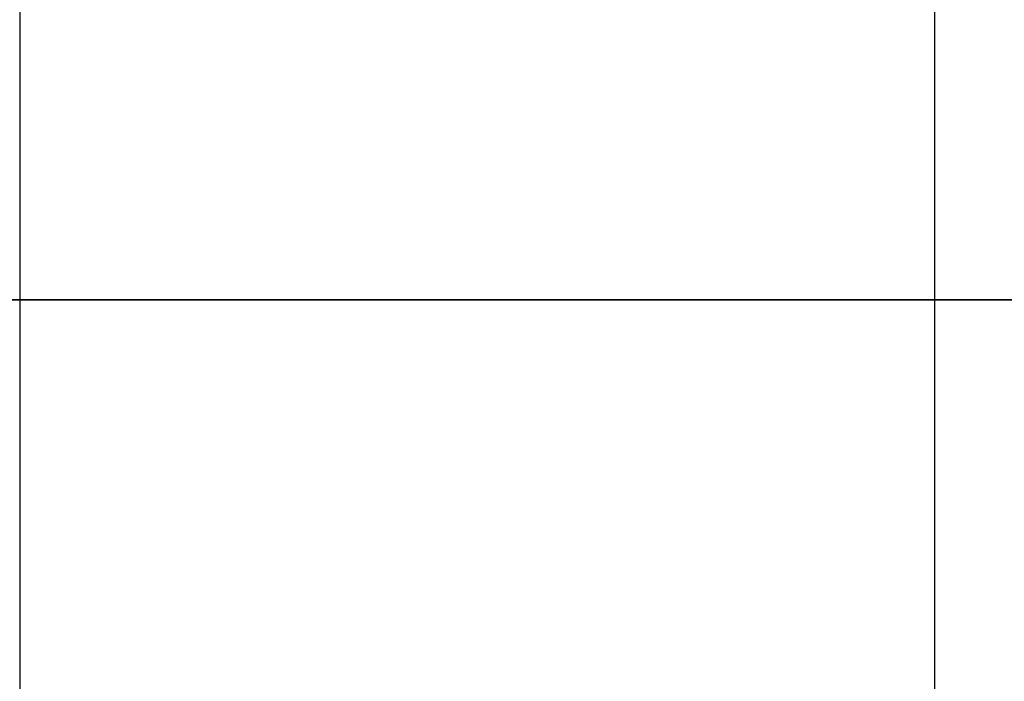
# Model space of a CAD drawing. Header units: millimetres. Extents: x 0 to 2550, y 0 to 1188.
# Tile 75 of 218: x 286.07 to 292.32, y 360.71 to 364.92. Entities that reach past the tile are written whole.
import ezdxf

# ---------------------------------------------------------------- set-up
doc = ezdxf.new("R2010")
doc.units = ezdxf.units.MM
doc.header["$LTSCALE"] = 46.255
for name, color, linetype in [('FRONT_VIEW_VBL0', 7, 'CONTINUOUS'), ('M2000801_PBL17', 7, 'CONTINUOUS'), ('M2000901_PBL4', 7, 'CONTINUOUS'), ('M2000901_PBL53', 7, 'CONTINUOUS')]:
    doc.layers.add(name, color=color, linetype=linetype)

# ---------------------------------------------------------------- blocks, each defined once
blk = doc.blocks.new('M2000901_PBL4', base_point=(284.3579, 351.3387))
at = {"layer": 'M2000901_PBL4', "color": 7}
for p, q in [((291.8829, 354.4517), (291.8829, 363.1387)), ((291.8829, 363.1387), (292.4829, 363.1387))]:
    blk.add_line(p, q, dxfattribs=at)
blk = doc.blocks.new('M2000801_PBL17', base_point=(324.5851, 370.1387))
at = {"layer": 'M2000801_PBL17', "color": 7}
for p, q in [((291.8829, 363.1387), (291.8829, 373.1387)), ((292.5829, 363.1387), (284.6404, 363.1387))]:
    blk.add_line(p, q, dxfattribs=at)
at = {"layer": 'M2000801_PBL17', "color": 2}
blk.add_line((286.0655, 365.0058), (286.0655, 363.1387), dxfattribs=at)
blk = doc.blocks.new('M2000901_PBL53', base_point=(305.0247, 351.3387))
at = {"layer": 'M2000901_PBL53', "color": 7}
blk.add_line((284.6404, 363.1387), (291.8829, 363.1387), dxfattribs=at)
at = {"layer": 'M2000901_PBL53', "color": 2}
blk.add_line((286.0655, 363.1387), (286.0655, 360.3387), dxfattribs=at)
blk = doc.blocks.new('FRONT_VIEW_VBL0', base_point=(321.4543, 314.4281))
at = {"layer": 'M2000801_PBL17'}
blk.add_blockref('M2000801_PBL17', (324.5851, 370.1387), dxfattribs=at)
at = {"layer": 'M2000901_PBL4'}
blk.add_blockref('M2000901_PBL4', (284.3579, 351.3387), dxfattribs=at)
at = {"layer": 'M2000901_PBL53'}
blk.add_blockref('M2000901_PBL53', (305.0247, 351.3387), dxfattribs=at)

msp = doc.modelspace()

# ---------------------------------------------------------------- block references
at = {"layer": 'FRONT_VIEW_VBL0'}
msp.add_blockref('FRONT_VIEW_VBL0', (321.4543, 314.4281), dxfattribs=at)

doc.saveas('drawing.dxf')
